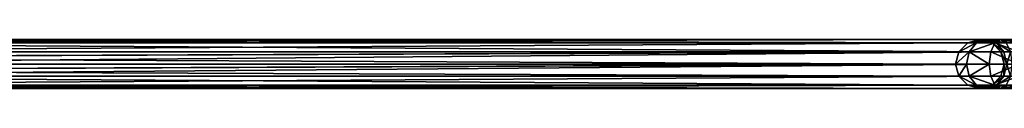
# Model space of a CAD drawing. Header units: millimetres. Extents: x 6 to 1278, y -44 to 44.
# Tile 50 of 209: x 218.36 to 318.82, y -2.5 to 2.5. Entities that reach past the tile are written whole.
import ezdxf

# ---------------------------------------------------------------- set-up
doc = ezdxf.new("R2010")
doc.units = ezdxf.units.MM
doc.header["$LTSCALE"] = 25.4
doc.layers.get('0').update_dxf_attribs({"true_color": 0xff5454})

# ---------------------------------------------------------------- blocks, each defined once
blk = doc.blocks.new('MORE-TONE-7816-7814.STL')
at = {"color": 18, "true_color": 0x000000}
mesh = blk.add_polyface(dxfattribs=at)
corners = [(165.82, 1.25, 129.7), (315.09, 2.17, 1284.81), (166.73, 2.17, 129.64), (314.18, 1.25, 1284.92)]
mesh.append_faces([[corners[k] for k in face] for face in [(0, 1, 2), (1, 0, 3)]], dxfattribs={"vtx0": -1, "color": 18})
mesh = blk.add_polyface(dxfattribs=at)
corners = [(166.73, 2.17, 129.64), (316.33, 2.5, 1284.65), (167.98, 2.5, 129.56), (315.09, 2.17, 1284.81)]
mesh.append_faces([[corners[k] for k in face] for face in [(0, 1, 2), (1, 0, 3)]], dxfattribs={"vtx0": -1, "color": 18})
mesh = blk.add_polyface(dxfattribs=at)
corners = [(167.98, 2.5, 129.56), (317.57, 2.17, 1284.49), (169.23, 2.17, 129.48), (316.33, 2.5, 1284.65)]
mesh.append_faces([[corners[k] for k in face] for face in [(0, 1, 2), (1, 0, 3)]], dxfattribs={"vtx0": -1, "color": 18})
mesh = blk.add_polyface(dxfattribs=at)
corners = [(169.23, 2.17, 129.48), (318.48, 1.25, 1284.37), (170.15, 1.25, 129.42), (317.57, 2.17, 1284.49)]
mesh.append_faces([[corners[k] for k in face] for face in [(0, 1, 2), (1, 0, 3)]], dxfattribs={"vtx0": -1, "color": 18})
mesh = blk.add_polyface(dxfattribs=at)
corners = [(314.18, 1.25, 1284.92), (315.99, 2.17, 1287.14), (315.09, 2.17, 1284.81), (315.24, 1.25, 1287.66)]
mesh.append_faces([[corners[k] for k in face] for face in [(0, 1, 2), (1, 0, 3)]], dxfattribs={"vtx0": -1, "color": 18})
mesh = blk.add_polyface(dxfattribs=at)
corners = [(315.09, 2.17, 1284.81), (317.01, 2.5, 1286.43), (316.33, 2.5, 1284.65), (315.99, 2.17, 1287.14)]
mesh.append_faces([[corners[k] for k in face] for face in [(0, 1, 2), (1, 0, 3)]], dxfattribs={"vtx0": -1, "color": 18})
mesh = blk.add_polyface(dxfattribs=at)
corners = [(315.24, 1.25, 1287.66), (317.87, 2.17, 1288.79), (315.99, 2.17, 1287.14), (317.44, 1.25, 1289.6)]
mesh.append_faces([[corners[k] for k in face] for face in [(0, 1, 2), (1, 0, 3)]], dxfattribs={"vtx0": -1, "color": 18})
mesh = blk.add_polyface(dxfattribs=at)
corners = [(315.99, 2.17, 1287.14), (318.45, 2.5, 1287.68), (317.01, 2.5, 1286.43), (317.87, 2.17, 1288.79)]
mesh.append_faces([[corners[k] for k in face] for face in [(0, 1, 2), (1, 0, 3)]], dxfattribs={"vtx0": -1, "color": 18})
mesh = blk.add_polyface(dxfattribs=at)
corners = [(316.33, 2.5, 1284.65), (318.04, 2.17, 1285.71), (317.57, 2.17, 1284.49), (317.01, 2.5, 1286.43)]
mesh.append_faces([[corners[k] for k in face] for face in [(0, 1, 2), (1, 0, 3)]], dxfattribs={"vtx0": -1, "color": 18})
mesh = blk.add_polyface(dxfattribs=at)
corners = [(317.01, 2.5, 1286.43), (319.02, 2.17, 1286.58), (318.04, 2.17, 1285.71), (318.45, 2.5, 1287.68)]
mesh.append_faces([[corners[k] for k in face] for face in [(0, 1, 2), (1, 0, 3)]], dxfattribs={"vtx0": -1, "color": 18})
mesh = blk.add_polyface(dxfattribs=at)
corners = [(320.3, 1.25, 1290.3), (317.87, 2.17, 1288.79), (317.44, 1.25, 1289.6), (320.3, 2.17, 1289.39)]
mesh.append_faces([[corners[k] for k in face] for face in [(0, 1, 2), (1, 0, 3)]], dxfattribs={"vtx0": -1, "color": 18})
mesh = blk.add_polyface(dxfattribs=at)
corners = [(317.57, 2.17, 1284.49), (318.79, 1.25, 1285.19), (318.48, 1.25, 1284.37), (318.04, 2.17, 1285.71)]
mesh.append_faces([[corners[k] for k in face] for face in [(0, 1, 2), (1, 0, 3)]], dxfattribs={"vtx0": -1, "color": 18})
mesh = blk.add_polyface(dxfattribs=at)
corners = [(317.87, 2.17, 1288.79), (320.3, 2.5, 1288.14), (318.45, 2.5, 1287.68), (320.3, 2.17, 1289.39)]
mesh.append_faces([[corners[k] for k in face] for face in [(0, 1, 2), (1, 0, 3)]], dxfattribs={"vtx0": -1, "color": 18})
mesh = blk.add_polyface(dxfattribs=at)
corners = [(318.04, 2.17, 1285.71), (319.45, 1.25, 1285.77), (318.79, 1.25, 1285.19), (319.02, 2.17, 1286.58)]
mesh.append_faces([[corners[k] for k in face] for face in [(0, 1, 2), (1, 0, 3)]], dxfattribs={"vtx0": -1, "color": 18})
mesh = blk.add_polyface(dxfattribs=at)
corners = [(318.45, 2.5, 1287.68), (320.3, 2.17, 1286.89), (319.02, 2.17, 1286.58), (320.3, 2.5, 1288.14)]
mesh.append_faces([[corners[k] for k in face] for face in [(0, 1, 2), (1, 0, 3)]], dxfattribs={"vtx0": -1, "color": 18})
mesh = blk.add_polyface(dxfattribs=at)
corners = [(314.18, 1.25, 1284.92), (165.57, 0.65, 129.72), (313.85, 0, 1284.97)]
mesh.append_faces([[corners[k] for k in face] for face in [(0, 1, 2)]], dxfattribs={"color": 18})
mesh = blk.add_polyface(dxfattribs=at)
corners = [(165.82, 1.25, 129.7), (165.57, 0.65, 129.72), (314.18, 1.25, 1284.92)]
mesh.append_faces([[corners[k] for k in face] for face in [(0, 1, 2)]], dxfattribs={"color": 18})
mesh = blk.add_polyface(dxfattribs=at)
corners = [(318.48, 1.25, 1284.37), (170.4, 0.65, 129.41), (170.15, 1.25, 129.42)]
mesh.append_faces([[corners[k] for k in face] for face in [(0, 1, 2)]], dxfattribs={"color": 18})
mesh = blk.add_polyface(dxfattribs=at)
corners = [(318.48, 1.25, 1284.37), (170.48, 0, 129.4), (170.4, 0.65, 129.41)]
mesh.append_faces([[corners[k] for k in face] for face in [(0, 1, 2)]], dxfattribs={"color": 18})
mesh = blk.add_polyface(dxfattribs=at)
corners = [(318.48, 1.25, 1284.37), (318.81, 0, 1284.33), (170.48, 0, 129.4)]
mesh.append_faces([[corners[k] for k in face] for face in [(0, 1, 2)]], dxfattribs={"color": 18})
mesh = blk.add_polyface(dxfattribs=at)
corners = [(315.24, 1.25, 1287.66), (313.85, 0, 1284.97), (314.96, 0, 1287.86), (314.18, 1.25, 1284.92)]
mesh.append_faces([[corners[k] for k in face] for face in [(0, 1, 2), (1, 0, 3)]], dxfattribs={"vtx0": -1, "color": 18})
mesh = blk.add_polyface(dxfattribs=at)
corners = [(317.29, 0, 1289.9), (315.24, 1.25, 1287.66), (314.96, 0, 1287.86), (317.44, 1.25, 1289.6)]
mesh.append_faces([[corners[k] for k in face] for face in [(0, 1, 2), (1, 0, 3)]], dxfattribs={"vtx0": -1, "color": 18})
mesh = blk.add_polyface(dxfattribs=at)
corners = [(320.3, 0, 1290.64), (317.44, 1.25, 1289.6), (317.29, 0, 1289.9), (320.3, 1.25, 1290.3)]
mesh.append_faces([[corners[k] for k in face] for face in [(0, 1, 2), (1, 0, 3)]], dxfattribs={"vtx0": -1, "color": 18})
mesh = blk.add_polyface(dxfattribs=at)
corners = [(318.48, 1.25, 1284.37), (319.07, 0, 1285), (318.81, 0, 1284.33), (318.79, 1.25, 1285.19)]
mesh.append_faces([[corners[k] for k in face] for face in [(0, 1, 2), (1, 0, 3)]], dxfattribs={"vtx0": -1, "color": 18})
mesh = blk.add_polyface(dxfattribs=at)
corners = [(319.45, 1.25, 1285.77), (319.07, 0, 1285), (318.79, 1.25, 1285.19), (319.6, 0, 1285.47)]
mesh.append_faces([[corners[k] for k in face] for face in [(0, 1, 2), (1, 0, 3)]], dxfattribs={"vtx0": -1, "color": 18})
mesh = blk.add_polyface(dxfattribs=at)
corners = [(165.57, 0.65, 129.72), (165.48, 0, 129.72), (313.85, 0, 1284.97)]
mesh.append_faces([[corners[k] for k in face] for face in [(0, 1, 2)]], dxfattribs={"color": 18})
mesh = blk.add_polyface(dxfattribs=at)
corners = [(165.48, 0, 129.72), (165.57, -0.65, 129.72), (313.85, 0, 1284.97)]
mesh.append_faces([[corners[k] for k in face] for face in [(0, 1, 2)]], dxfattribs={"color": 18})
mesh = blk.add_polyface(dxfattribs=at)
corners = [(170.48, 0, 129.4), (318.81, 0, 1284.33), (170.4, -0.65, 129.41)]
mesh.append_faces([[corners[k] for k in face] for face in [(0, 1, 2)]], dxfattribs={"color": 18})
mesh = blk.add_polyface(dxfattribs=at)
corners = [(313.85, 0, 1284.97), (165.57, -0.65, 129.72), (314.18, -1.25, 1284.92)]
mesh.append_faces([[corners[k] for k in face] for face in [(0, 1, 2)]], dxfattribs={"color": 18})
mesh = blk.add_polyface(dxfattribs=at)
corners = [(165.57, -0.65, 129.72), (165.82, -1.25, 129.7), (314.18, -1.25, 1284.92)]
mesh.append_faces([[corners[k] for k in face] for face in [(0, 1, 2)]], dxfattribs={"color": 18})
mesh = blk.add_polyface(dxfattribs=at)
corners = [(318.81, 0, 1284.33), (170.15, -1.25, 129.42), (170.4, -0.65, 129.41)]
mesh.append_faces([[corners[k] for k in face] for face in [(0, 1, 2)]], dxfattribs={"color": 18})
mesh = blk.add_polyface(dxfattribs=at)
corners = [(318.81, 0, 1284.33), (318.48, -1.25, 1284.37), (170.15, -1.25, 129.42)]
mesh.append_faces([[corners[k] for k in face] for face in [(0, 1, 2)]], dxfattribs={"color": 18})
mesh = blk.add_polyface(dxfattribs=at)
corners = [(314.96, 0, 1287.86), (314.18, -1.25, 1284.92), (315.24, -1.25, 1287.66), (313.85, 0, 1284.97)]
mesh.append_faces([[corners[k] for k in face] for face in [(0, 1, 2), (1, 0, 3)]], dxfattribs={"vtx0": -1, "color": 18})
mesh = blk.add_polyface(dxfattribs=at)
corners = [(315.24, -1.25, 1287.66), (317.29, 0, 1289.9), (314.96, 0, 1287.86), (317.44, -1.25, 1289.6)]
mesh.append_faces([[corners[k] for k in face] for face in [(0, 1, 2), (1, 0, 3)]], dxfattribs={"vtx0": -1, "color": 18})
mesh = blk.add_polyface(dxfattribs=at)
corners = [(317.44, -1.25, 1289.6), (320.3, 0, 1290.64), (317.29, 0, 1289.9), (320.3, -1.25, 1290.3)]
mesh.append_faces([[corners[k] for k in face] for face in [(0, 1, 2), (1, 0, 3)]], dxfattribs={"vtx0": -1, "color": 18})
mesh = blk.add_polyface(dxfattribs=at)
corners = [(318.81, 0, 1284.33), (318.79, -1.25, 1285.19), (318.48, -1.25, 1284.37), (319.07, 0, 1285)]
mesh.append_faces([[corners[k] for k in face] for face in [(0, 1, 2), (1, 0, 3)]], dxfattribs={"vtx0": -1, "color": 18})
mesh = blk.add_polyface(dxfattribs=at)
corners = [(319.07, 0, 1285), (319.45, -1.25, 1285.77), (318.79, -1.25, 1285.19), (319.6, 0, 1285.47)]
mesh.append_faces([[corners[k] for k in face] for face in [(0, 1, 2), (1, 0, 3)]], dxfattribs={"vtx0": -1, "color": 18})
mesh = blk.add_polyface(dxfattribs=at)
corners = [(315.09, -2.17, 1284.81), (165.82, -1.25, 129.7), (166.73, -2.17, 129.64), (314.18, -1.25, 1284.92)]
mesh.append_faces([[corners[k] for k in face] for face in [(0, 1, 2), (1, 0, 3)]], dxfattribs={"vtx0": -1, "color": 18})
mesh = blk.add_polyface(dxfattribs=at)
corners = [(318.48, -1.25, 1284.37), (169.23, -2.17, 129.48), (170.15, -1.25, 129.42), (317.57, -2.17, 1284.49)]
mesh.append_faces([[corners[k] for k in face] for face in [(0, 1, 2), (1, 0, 3)]], dxfattribs={"vtx0": -1, "color": 18})
mesh = blk.add_polyface(dxfattribs=at)
corners = [(315.99, -2.17, 1287.14), (314.18, -1.25, 1284.92), (315.09, -2.17, 1284.81), (315.24, -1.25, 1287.66)]
mesh.append_faces([[corners[k] for k in face] for face in [(0, 1, 2), (1, 0, 3)]], dxfattribs={"vtx0": -1, "color": 18})
mesh = blk.add_polyface(dxfattribs=at)
corners = [(317.87, -2.17, 1288.79), (315.24, -1.25, 1287.66), (315.99, -2.17, 1287.14), (317.44, -1.25, 1289.6)]
mesh.append_faces([[corners[k] for k in face] for face in [(0, 1, 2), (1, 0, 3)]], dxfattribs={"vtx0": -1, "color": 18})
mesh = blk.add_polyface(dxfattribs=at)
corners = [(317.87, -2.17, 1288.79), (320.3, -1.25, 1290.3), (317.44, -1.25, 1289.6), (320.3, -2.17, 1289.39)]
mesh.append_faces([[corners[k] for k in face] for face in [(0, 1, 2), (1, 0, 3)]], dxfattribs={"vtx0": -1, "color": 18})
mesh = blk.add_polyface(dxfattribs=at)
corners = [(318.79, -1.25, 1285.19), (317.57, -2.17, 1284.49), (318.48, -1.25, 1284.37), (318.04, -2.17, 1285.71)]
mesh.append_faces([[corners[k] for k in face] for face in [(0, 1, 2), (1, 0, 3)]], dxfattribs={"vtx0": -1, "color": 18})
mesh = blk.add_polyface(dxfattribs=at)
corners = [(319.45, -1.25, 1285.77), (318.04, -2.17, 1285.71), (318.79, -1.25, 1285.19), (319.02, -2.17, 1286.58)]
mesh.append_faces([[corners[k] for k in face] for face in [(0, 1, 2), (1, 0, 3)]], dxfattribs={"vtx0": -1, "color": 18})
mesh = blk.add_polyface(dxfattribs=at)
corners = [(316.33, -2.5, 1284.65), (166.73, -2.17, 129.64), (167.98, -2.5, 129.56), (315.09, -2.17, 1284.81)]
mesh.append_faces([[corners[k] for k in face] for face in [(0, 1, 2), (1, 0, 3)]], dxfattribs={"vtx0": -1, "color": 18})
mesh = blk.add_polyface(dxfattribs=at)
corners = [(317.57, -2.17, 1284.49), (167.98, -2.5, 129.56), (169.23, -2.17, 129.48), (316.33, -2.5, 1284.65)]
mesh.append_faces([[corners[k] for k in face] for face in [(0, 1, 2), (1, 0, 3)]], dxfattribs={"vtx0": -1, "color": 18})
mesh = blk.add_polyface(dxfattribs=at)
corners = [(317.01, -2.5, 1286.43), (315.09, -2.17, 1284.81), (316.33, -2.5, 1284.65), (315.99, -2.17, 1287.14)]
mesh.append_faces([[corners[k] for k in face] for face in [(0, 1, 2), (1, 0, 3)]], dxfattribs={"vtx0": -1, "color": 18})
mesh = blk.add_polyface(dxfattribs=at)
corners = [(318.45, -2.5, 1287.68), (315.99, -2.17, 1287.14), (317.01, -2.5, 1286.43), (317.87, -2.17, 1288.79)]
mesh.append_faces([[corners[k] for k in face] for face in [(0, 1, 2), (1, 0, 3)]], dxfattribs={"vtx0": -1, "color": 18})
mesh = blk.add_polyface(dxfattribs=at)
corners = [(318.04, -2.17, 1285.71), (316.33, -2.5, 1284.65), (317.57, -2.17, 1284.49), (317.01, -2.5, 1286.43)]
mesh.append_faces([[corners[k] for k in face] for face in [(0, 1, 2), (1, 0, 3)]], dxfattribs={"vtx0": -1, "color": 18})
mesh = blk.add_polyface(dxfattribs=at)
corners = [(319.02, -2.17, 1286.58), (317.01, -2.5, 1286.43), (318.04, -2.17, 1285.71), (318.45, -2.5, 1287.68)]
mesh.append_faces([[corners[k] for k in face] for face in [(0, 1, 2), (1, 0, 3)]], dxfattribs={"vtx0": -1, "color": 18})
mesh = blk.add_polyface(dxfattribs=at)
corners = [(320.3, -2.5, 1288.14), (317.87, -2.17, 1288.79), (318.45, -2.5, 1287.68), (320.3, -2.17, 1289.39)]
mesh.append_faces([[corners[k] for k in face] for face in [(0, 1, 2), (1, 0, 3)]], dxfattribs={"vtx0": -1, "color": 18})
mesh = blk.add_polyface(dxfattribs=at)
corners = [(320.3, -2.17, 1286.89), (318.45, -2.5, 1287.68), (319.02, -2.17, 1286.58), (320.3, -2.5, 1288.14)]
mesh.append_faces([[corners[k] for k in face] for face in [(0, 1, 2), (1, 0, 3)]], dxfattribs={"vtx0": -1, "color": 18})

msp = doc.modelspace()

# ---------------------------------------------------------------- block references
at = {"color": 0}
msp.add_blockref('MORE-TONE-7816-7814.STL', (0, 0), dxfattribs=at)

doc.saveas('drawing.dxf')
